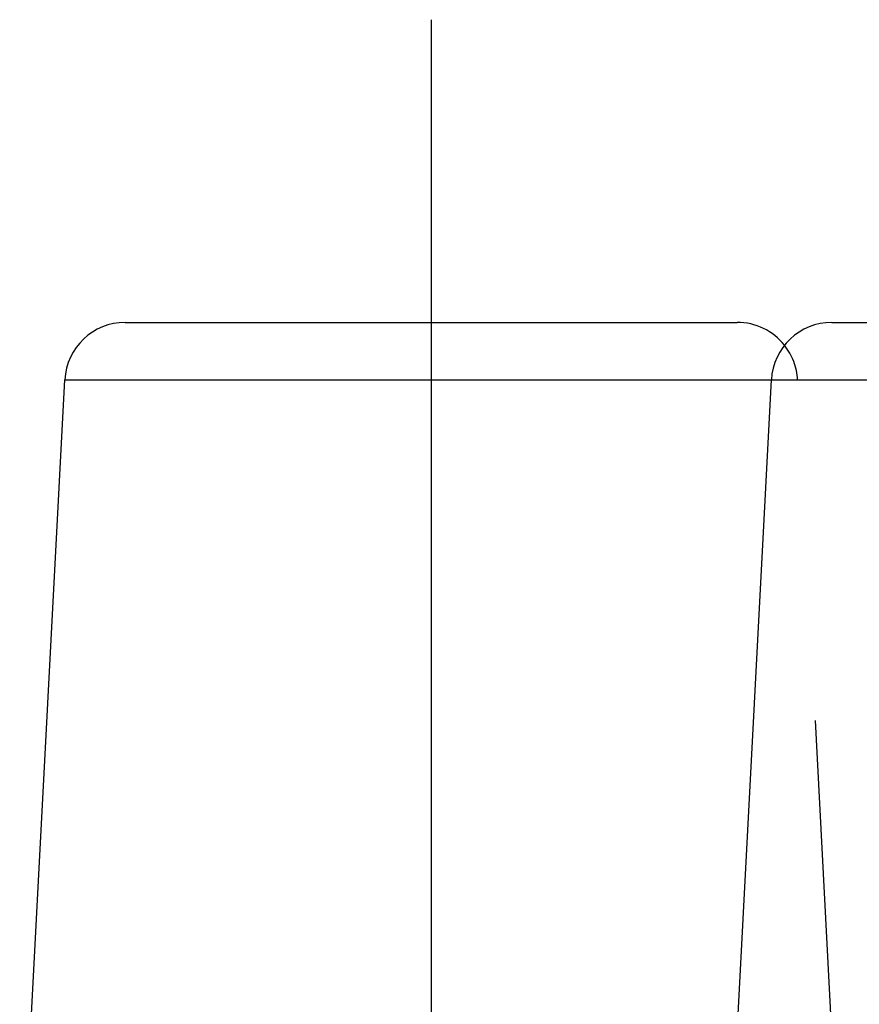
# Model space of a CAD drawing. Header units: millimetres. Extents: x 349 to 651, y 454 to 546.
# Tile 44 of 45: x 600 to 614, y 530 to 546. Entities that reach past the tile are written whole.
import ezdxf

# ---------------------------------------------------------------- set-up
doc = ezdxf.new("R2010")
doc.units = ezdxf.units.MM
doc.header["$LTSCALE"] = 65.185185
doc.linetypes.add('CENTER', pattern=[0.6, 0.375, -0.075, 0.075, -0.075])
doc.linetypes.add('HIDDEN', pattern=[0.2, 0.1, -0.1])
doc.layers.add('KOERPER', color=7, linetype='CONTINUOUS')
doc.layers.add('KONST.EL_MIT_GEO', color=7, linetype='CONTINUOUS')

msp = doc.modelspace()

# ---------------------------------------------------------------- linework, layer by layer
at = {"layer": 'KOERPER', "color": 2, "linetype": 'CENTER'}
msp.add_line((606.907, 546.2), (606.907, 518.556), dxfattribs=at)
at = {"layer": 'KONST.EL_MIT_GEO', "color": 7, "linetype": 'Continuous'}
for p, q in [((601.856, 541.2), (611.958, 541.2)), ((613.523, 541.2), (623.625, 541.2)), ((600.113, 526.05), (600.857, 540.252)), ((600.857, 540.252), (624.624, 540.252)), ((611.77, 525.865), (612.524, 540.252))]:
    msp.add_line(p, q, dxfattribs=at)
at = {"layer": 'KONST.EL_MIT_GEO', "color": 8, "linetype": 'HIDDEN'}
msp.add_line((613.593, 528.115), (612.956, 540.252), dxfattribs=at)
at = {"layer": 'KONST.EL_MIT_GEO', "color": 7, "linetype": 'Continuous'}
for centre, start, end in [((601.856, 540.2), 89.9999, 177), ((611.958, 540.2), 38.4425, 90.0001), ((613.523, 540.2), 89.9999, 177)]:
    msp.add_arc(centre, 1, start, end, dxfattribs=at)
at = {"layer": 'KONST.EL_MIT_GEO', "color": 8, "linetype": 'HIDDEN'}
msp.add_arc((611.958, 540.2), 1, 3, 38.4425, dxfattribs=at)

doc.saveas('drawing.dxf')
